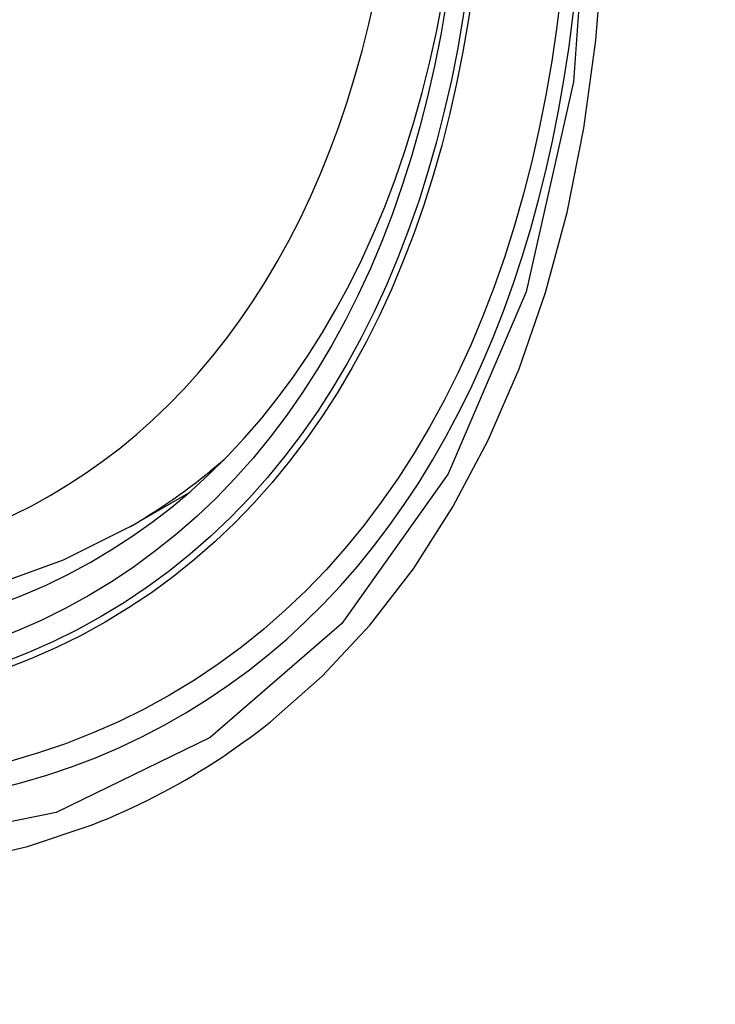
# Model space of a CAD drawing. Header units: inches. Extents: x 429.4 to 505.1, y 166.8 to 235.9.
# Tile 75 of 113: x 464.339 to 464.462, y 197.452 to 197.625. Entities that reach past the tile are written whole.
import ezdxf

# ---------------------------------------------------------------- set-up
doc = ezdxf.new("R2010")
doc.units = ezdxf.units.IN
doc.header["$MEASUREMENT"] = 0
doc.layers.add('Visible Edges(ANSI)', color=7, linetype='Continuous', lineweight=25)
doc.layers.add('Visible Tangent Edges(ANSI)', color=7, linetype='Continuous', lineweight=25)

msp = doc.modelspace()

# ---------------------------------------------------------------- linework, layer by layer
at = {"layer": 'Visible Edges(ANSI)'}
msp.add_line((464.35901, 197.5359), (464.36928, 197.54183), dxfattribs=at)
at = {"layer": 'Visible Edges(ANSI)', "flags": 128}
msp.add_lwpolyline([(464.35901, 197.5359), (464.34714, 197.52996), (464.33458, 197.52541), (464.32141, 197.52228), (464.30774, 197.52056), (464.29365, 197.52026), (464.27922, 197.52136), (464.26451, 197.52381), (464.24959, 197.5276), (464.23452, 197.53268), (464.21937, 197.53902), (464.20419, 197.54659), (464.18905, 197.55533), (464.17399, 197.56521), (464.15909, 197.57618), (464.1444, 197.58819), (464.12999, 197.60117), (464.11591, 197.61508), (464.10222, 197.62984)], dxfattribs=at)
at = {"layer": 'Visible Edges(ANSI)'}
msp.add_ellipse((464.19521, 197.80274), major_axis=(0.15748, -0.27276), ratio=0.57735, start_param=2.363977, end_param=7.060801, dxfattribs=at)
msp.add_ellipse((464.19173, 197.80073), major_axis=(0.15994, -0.27703), ratio=0.57735, dxfattribs=at)
at = {"layer": 'Visible Tangent Edges(ANSI)', "flags": 128}
for points in [[(464.44016, 197.65552), (464.43724, 197.61432), (464.42884, 197.57727), (464.41508, 197.54516), (464.39634, 197.51874), (464.37309, 197.49867), (464.34586, 197.48542), (464.31516, 197.47918), (464.28157, 197.48009), (464.24599, 197.48813), (464.20913, 197.50312), (464.17183, 197.52475), (464.13503, 197.55247), (464.0994, 197.58577), (464.06582, 197.62385), (464.0351, 197.66576)], [(464.38375, 197.50144), (464.39283, 197.50946), (464.40124, 197.51847), (464.40895, 197.52843), (464.41594, 197.53932), (464.42217, 197.55109), (464.42763, 197.56371), (464.43226, 197.57713), (464.43608, 197.59129), (464.43905, 197.60615), (464.44119, 197.62166), (464.44247, 197.63779)], [(464.05201, 197.63649), (464.06449, 197.62044), (464.0774, 197.60498), (464.0907, 197.59015), (464.10436, 197.57602), (464.11832, 197.56265), (464.1325, 197.5501), (464.14685, 197.5384), (464.16135, 197.52759), (464.17595, 197.51769), (464.19062, 197.50873), (464.20531, 197.50075), (464.21993, 197.49379), (464.23443, 197.48788), (464.24877, 197.48302), (464.26291, 197.47924), (464.27679, 197.47653), (464.29038, 197.47491), (464.30364, 197.47439), (464.3165, 197.47498), (464.32891, 197.47665), (464.34082, 197.47941), (464.35222, 197.48324)], [(464.35222, 197.48324), (464.35364, 197.4838), (464.35505, 197.48438), (464.35645, 197.48498), (464.35784, 197.4856), (464.35922, 197.48623), (464.3606, 197.48688), (464.36196, 197.48755), (464.36332, 197.48823), (464.36466, 197.48893), (464.366, 197.48965), (464.36733, 197.49038), (464.36865, 197.49113), (464.36996, 197.4919), (464.37126, 197.49268), (464.37255, 197.49349), (464.37384, 197.4943), (464.37511, 197.49514), (464.37637, 197.49599), (464.37763, 197.49686), (464.37887, 197.49774), (464.38011, 197.49864), (464.38133, 197.49956), (464.38255, 197.50049), (464.38375, 197.50144)]]:
    msp.add_lwpolyline(points, dxfattribs=at)
at = {"layer": 'Visible Tangent Edges(ANSI)'}
for centre, major_axis, start_param, end_param in [((464.19421, 197.80216), (-0.17318, 0.29996), 5.05527, 10.652693), ((464.19416, 197.80213), (0.15059, -0.26083), 4.097754, 6.89782), ((464.20251, 197.80696), (0.1565, -0.27106), 0, 0.111997)]:
    msp.add_ellipse(centre, major_axis=major_axis, ratio=0.57735, start_param=start_param, end_param=end_param, dxfattribs=at)
for centre, major_axis in [((464.19481, 197.8025), (-0.17111, 0.29637)), ((464.19183, 197.80079), (0.1627, -0.2818)), ((464.19173, 197.80073), (-0.1621, 0.28076))]:
    msp.add_ellipse(centre, major_axis=major_axis, ratio=0.57735, dxfattribs=at)

doc.saveas('drawing.dxf')
